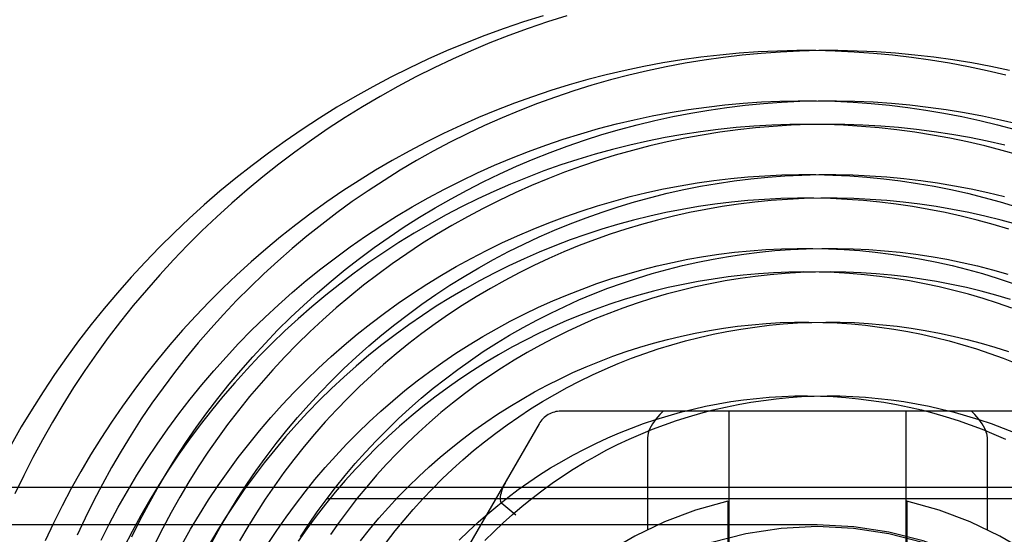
# Model space of a CAD drawing. Header units: inches. Extents: x 0 to 155, y 0 to 100.
# Tile 75 of 102: x 107.325 to 107.714, y 14.754 to 14.958. Entities that reach past the tile are written whole.
import ezdxf

# ---------------------------------------------------------------- set-up
doc = ezdxf.new("R2010")
doc.units = ezdxf.units.IN
doc.header["$LTSCALE"] = 8.5
doc.header["$MEASUREMENT"] = 0
doc.linetypes.add('HIDDEN', pattern=[0.2, 0.1, -0.1])
doc.layers.add('DEFAULT_2', color=8, linetype='HIDDEN')

msp = doc.modelspace()

# ---------------------------------------------------------------- linework, layer by layer
at = {"layer": 'DEFAULT_2', "color": 8, "linetype": 'HIDDEN'}
for p, q in [((107.7411028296, 14.802969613), (107.5384528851, 14.802969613)), ((107.5788597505, 14.802969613), (107.5775700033, 14.8016293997)), ((107.6047778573, 14.802969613), (107.6047778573, 14.431969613)), ((107.6747778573, 14.802969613), (107.6747778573, 14.431969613)), ((107.7019857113, 14.8016293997), (107.7006959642, 14.802969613)), ((107.529792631, 14.797969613), (107.4284676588, 14.622469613)), ((107.5726771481, 14.7923901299), (107.5726771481, 14.7560823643)), ((107.7068785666, 14.7923901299), (107.7068785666, 14.7560823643)), ((106.9835278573, 14.772969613), (108.2960278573, 14.772969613)), ((108.2960278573, 14.768369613), (106.9835278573, 14.768369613)), ((107.515113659, 14.7666121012), (107.5205754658, 14.7620050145)), ((107.6044478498, 14.7673622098), (107.6044478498, 14.4675770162)), ((107.6751078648, 14.7673622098), (107.6751078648, 14.4675770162)), ((107.6397778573, 14.757969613), (107.0047778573, 14.757969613))]:
    msp.add_line(p, q, dxfattribs=at)
for points in [[(107.5313836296, 14.9593275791), (107.5236429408, 14.9568871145), (107.5159577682, 14.954271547), (107.5083320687, 14.9514821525), (107.5007697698, 14.948520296), (107.4932747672, 14.9453874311), (107.4858509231, 14.9420850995), (107.4785020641, 14.9386149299), (107.4712319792, 14.9349786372), (107.464044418, 14.9311780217), (107.4569430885, 14.9272149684), (107.4499316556, 14.9230914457), (107.4430137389, 14.9188095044), (107.4361929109, 14.9143712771), (107.4294726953, 14.9097789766), (107.4228565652, 14.9050348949), (107.4163479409, 14.9001414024), (107.4099501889, 14.8951009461), (107.4036666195, 14.8899160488), (107.3975004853, 14.8845893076), (107.3914549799, 14.8791233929), (107.3855332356, 14.8735210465), (107.3797383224, 14.8677850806), (107.374073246, 14.8619183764), (107.3685409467, 14.8559238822), (107.3631442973, 14.8498046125), (107.3578861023, 14.843563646), (107.3527690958, 14.8372041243), (107.3477959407, 14.8307292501), (107.3429692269, 14.8241422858), (107.3382914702, 14.8174465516), (107.3337651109, 14.8106454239), (107.3293925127, 14.8037423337), (107.3251759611, 14.7967407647), (107.3211176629, 14.7896442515)], [(107.5407986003, 14.9593251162), (107.5331058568, 14.9568929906), (107.5254719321, 14.9542876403), (107.5179007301, 14.9515104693), (107.5103961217, 14.9485629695), (107.5029619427, 14.9454467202), (107.4956019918, 14.9421633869), (107.4883200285, 14.938714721), (107.4811197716, 14.9351025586), (107.4740048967, 14.9313288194), (107.4669790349, 14.927395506), (107.4600457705, 14.9233047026), (107.4532086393, 14.9190585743), (107.446471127, 14.9146593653), (107.439836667, 14.9101093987), (107.4333086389, 14.9054110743), (107.4268903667, 14.9005668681), (107.4205851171, 14.8955793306), (107.4143960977, 14.8904510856), (107.4083264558, 14.885184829), (107.402379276, 14.8797833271), (107.3965575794, 14.8742494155), (107.3908643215, 14.8685859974), (107.3853023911, 14.8627960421), (107.3798746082, 14.8568825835), (107.3745837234, 14.8508487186), (107.3694324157, 14.8446976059), (107.3644232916, 14.8384324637), (107.3595588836, 14.8320565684), (107.354841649, 14.8255732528), (107.3502739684, 14.8189859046), (107.3458581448, 14.8122979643), (107.3415964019, 14.8055129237), (107.3374908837, 14.798634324), (107.3335436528, 14.7916657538), (107.3297566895, 14.7846108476), (107.326131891, 14.7774732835), (107.32267107, 14.7702567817)], [(107.714245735, 14.9358342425), (107.7068765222, 14.9375783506), (107.6994670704, 14.9391517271), (107.6920213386, 14.9405534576), (107.6845433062, 14.9417827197), (107.6770369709, 14.9428387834), (107.6695063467, 14.9437210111), (107.6619554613, 14.9444288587), (107.6543883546, 14.9449618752), (107.6468090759, 14.9453197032), (107.6392216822, 14.9455020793), (107.6316302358, 14.945508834), (107.6240388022, 14.9453398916), (107.6164514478, 14.9449952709), (107.6088722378, 14.9444750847), (107.6013052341, 14.9437795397), (107.593754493, 14.9429089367), (107.5862240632, 14.9418636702), (107.5787179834, 14.9406442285), (107.5712402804, 14.9392511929), (107.5637949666, 14.9376852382), (107.5563860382, 14.9359471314), (107.5490174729, 14.9340377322), (107.5416932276, 14.9319579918), (107.5344172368, 14.9297089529), (107.5271934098, 14.9272917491), (107.5200256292, 14.9247076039), (107.5129177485, 14.9219578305), (107.5058735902, 14.9190438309), (107.4988969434, 14.9159670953), (107.4919915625, 14.912729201), (107.4851611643, 14.9093318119), (107.4784094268, 14.9057766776), (107.4717399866, 14.9020656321), (107.4651564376, 14.8982005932), (107.4586623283, 14.8941835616), (107.4522611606, 14.8900166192), (107.4459563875, 14.8857019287), (107.4397514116, 14.881241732), (107.4336495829, 14.8766383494), (107.4276541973, 14.8718941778), (107.4217684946, 14.8670116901), (107.415995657, 14.8619934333), (107.4103388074, 14.8568420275), (107.4048010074, 14.8515601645), (107.3993852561, 14.8461506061), (107.3940944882, 14.8406161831), (107.3889315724, 14.8349597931), (107.3838993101, 14.8291843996), (107.3790004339, 14.8232930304), (107.3742376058, 14.8172887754), (107.3696134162, 14.8111747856), (107.3651303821, 14.8049542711), (107.3607909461, 14.7986304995), (107.3565974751, 14.7922067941), (107.3525522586, 14.7856865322), (107.348657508, 14.7790731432), (107.3449153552, 14.7723701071), (107.3413278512, 14.7655809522), (107.3378969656, 14.7587092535), (107.334624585, 14.7517586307)], [(107.715760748, 14.9376852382), (107.7083154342, 14.9392511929), (107.7008377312, 14.9406442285), (107.6933316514, 14.9418636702), (107.6858012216, 14.9429089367), (107.6782504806, 14.9437795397), (107.6706834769, 14.9444750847), (107.6631042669, 14.9449952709), (107.6555169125, 14.9453398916), (107.6479254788, 14.945508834), (107.6403340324, 14.9455020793), (107.6327466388, 14.9453197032), (107.6251673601, 14.9449618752), (107.6176002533, 14.9444288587), (107.610049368, 14.9437210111), (107.6025187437, 14.9428387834), (107.5950124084, 14.9417827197), (107.587534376, 14.9405534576), (107.5800886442, 14.9391517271), (107.5726791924, 14.9375783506), (107.5653099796, 14.9358342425), (107.5579849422, 14.9339204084), (107.550707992, 14.9318379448), (107.5434830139, 14.9295880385), (107.536313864, 14.9271719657), (107.5292043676, 14.9245910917), (107.5221583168, 14.92184687), (107.515179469, 14.9189408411), (107.5082715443, 14.9158746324), (107.5014382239, 14.9126499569), (107.4946831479, 14.9092686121), (107.4880099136, 14.9057324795), (107.4814220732, 14.9020435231), (107.4749231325, 14.8982037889), (107.4685165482, 14.894215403), (107.4622057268, 14.8900805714), (107.4559940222, 14.885801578), (107.4498847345, 14.8813807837), (107.4438811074, 14.8768206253), (107.4379863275, 14.8721236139), (107.4322035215, 14.8672923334), (107.4265357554, 14.8623294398), (107.4209860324, 14.8572376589), (107.4155572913, 14.8520197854), (107.4102524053, 14.8466786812), (107.4050741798, 14.8412172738), (107.4000253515, 14.835638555), (107.3951085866, 14.8299455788), (107.3903264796, 14.8241414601), (107.3856815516, 14.8182293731), (107.3811762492, 14.8122125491), (107.3768129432, 14.8060942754), (107.372593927, 14.7998778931), (107.3685214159, 14.7935667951), (107.3645975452, 14.7871644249), (107.3608243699, 14.7806742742), (107.357203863, 14.7740998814), (107.3537379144, 14.7674448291), (107.3504283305, 14.7607127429), (107.3472768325, 14.7539072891)], [(107.3566760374, 14.7519979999), (107.359999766, 14.7585391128), (107.3634748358, 14.7649989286), (107.3670992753, 14.7713739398), (107.3708710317, 14.7776606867), (107.3747879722, 14.7838557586), (107.3788478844, 14.7899557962), (107.3830484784, 14.7959574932), (107.3873873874, 14.8018575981), (107.3918621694, 14.8076529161), (107.3964703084, 14.8133403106), (107.4012092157, 14.8189167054), (107.4060762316, 14.8243790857), (107.4110686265, 14.8297245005), (107.4161836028, 14.8349500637), (107.4214182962, 14.8400529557), (107.4267697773, 14.8450304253), (107.4322350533, 14.849879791), (107.4378110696, 14.8545984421), (107.4434947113, 14.8591838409), (107.4492828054, 14.8636335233), (107.4551721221, 14.8679451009), (107.4611593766, 14.8721162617), (107.4672412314, 14.8761447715), (107.4734142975, 14.8800284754), (107.4796751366, 14.8837652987), (107.4860202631, 14.8873532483), (107.4924461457, 14.8907904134), (107.4989492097, 14.8940749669), (107.5055258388, 14.8972051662), (107.5121723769, 14.9001793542), (107.5188851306, 14.9029959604), (107.5256603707, 14.9056535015), (107.5324943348, 14.9081505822), (107.5393832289, 14.9104858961), (107.5463232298, 14.9126582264), (107.5533104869, 14.9146664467), (107.5603411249, 14.9165095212), (107.5674112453, 14.9181865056), (107.574516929, 14.9196965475), (107.5816542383, 14.9210388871), (107.5888192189, 14.9222128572), (107.5960079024, 14.9232178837), (107.6032163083, 14.9240534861), (107.6104404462, 14.9247192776), (107.6176763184, 14.9252149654), (107.6249199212, 14.9255403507), (107.6321672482, 14.9256953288), (107.6394142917, 14.9256798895), (107.6466570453, 14.9254941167), (107.653891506, 14.9251381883), (107.6611136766, 14.9246123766), (107.6683195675, 14.9239170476), (107.6755051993, 14.9230526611), (107.682666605, 14.9220197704), (107.6897998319, 14.9208190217), (107.6969009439, 14.9194511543), (107.7039660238, 14.9179169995), (107.7109911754, 14.9162174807), (107.7179725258, 14.9143536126)], [(107.4028100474, 14.8079836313), (107.4072854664, 14.8135901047), (107.4118931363, 14.8190909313), (107.416630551, 14.8244830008), (107.4214951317, 14.8297632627), (107.4264842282, 14.834928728), (107.4315951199, 14.8399764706), (107.4368250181, 14.8449036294), (107.4421710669, 14.8497074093), (107.4476303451, 14.8543850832), (107.4531998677, 14.8589339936), (107.4588765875, 14.8633515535), (107.4646573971, 14.8676352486), (107.4705391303, 14.8717826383), (107.4765185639, 14.8757913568), (107.4825924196, 14.8796591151), (107.4887573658, 14.8833837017), (107.4950100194, 14.886962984), (107.5013469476, 14.8903949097), (107.5077646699, 14.8936775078), (107.5142596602, 14.8968088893), (107.5208283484, 14.8997872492), (107.5274671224, 14.9026108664), (107.5341723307, 14.9052781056), (107.5409402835, 14.9077874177), (107.5477672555, 14.9101373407), (107.5546494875, 14.9123265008), (107.5615831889, 14.9143536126), (107.5685645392, 14.9162174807), (107.5755896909, 14.9179169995), (107.5826547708, 14.9194511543), (107.5897558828, 14.9208190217), (107.5968891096, 14.9220197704), (107.6040505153, 14.9230526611), (107.6112361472, 14.9239170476), (107.6184420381, 14.9246123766), (107.6256642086, 14.9251381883), (107.6328986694, 14.9254941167), (107.640141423, 14.9256798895), (107.6473884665, 14.9256953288), (107.6546357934, 14.9255403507), (107.6618793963, 14.9252149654), (107.6691152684, 14.9247192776), (107.6763394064, 14.9240534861), (107.6835478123, 14.9232178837), (107.6907364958, 14.9222128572), (107.6979014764, 14.9210388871), (107.7050387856, 14.9196965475), (107.7121444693, 14.9181865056), (107.7192145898, 14.9165095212)], [(107.7196158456, 14.9041435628), (107.7128248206, 14.9060622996), (107.7059883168, 14.9078199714), (107.6991101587, 14.909415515), (107.6921941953, 14.9108479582), (107.6852442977, 14.9121164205), (107.6782643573, 14.9132201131), (107.6712582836, 14.9141583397), (107.6642300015, 14.9149304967), (107.6571834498, 14.9155360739), (107.6501225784, 14.9159746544), (107.6430513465, 14.9162459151), (107.6359737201, 14.9163496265), (107.6288936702, 14.9162856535), (107.6218151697, 14.916053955), (107.6147421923, 14.9156545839), (107.6076787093, 14.9150876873), (107.6006286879, 14.9143535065), (107.5935960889, 14.9134523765), (107.5865848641, 14.9123847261), (107.5795989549, 14.9111510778), (107.5726422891, 14.909752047), (107.5657187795, 14.9081883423), (107.5588323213, 14.9064607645), (107.5519867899, 14.9045702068), (107.5451860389, 14.9025176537), (107.5384338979, 14.9003041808), (107.5317341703, 14.8979309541), (107.5250906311, 14.8953992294), (107.518507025, 14.8927103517), (107.511987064, 14.8898657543), (107.5055344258, 14.8868669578), (107.499152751, 14.8837155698), (107.4928456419, 14.8804132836), (107.4866166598, 14.8769618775), (107.4804693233, 14.8733632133), (107.4744071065, 14.8696192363), (107.4684334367, 14.8657319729), (107.4625516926, 14.8617035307), (107.4567652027, 14.8575360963), (107.4510772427, 14.8532319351), (107.4454910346, 14.8487933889), (107.4400097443, 14.8442228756), (107.4346364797, 14.8395228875), (107.4293742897, 14.8346959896), (107.4242261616, 14.8297448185), (107.41919502, 14.8246720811), (107.4142837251, 14.8194805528), (107.4094950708, 14.8141730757), (107.4048317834, 14.8087525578), (107.4002965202, 14.8032219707), (107.3958918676, 14.7975843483), (107.39162034, 14.7918427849), (107.3874843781, 14.7860004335), (107.3834863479, 14.7800605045), (107.3796285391, 14.774026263), (107.3759131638, 14.767901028), (107.3723423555, 14.7616881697), (107.3689181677, 14.7553911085), (107.3656425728, 14.7490133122)], [(107.7138369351, 14.9081883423), (107.7069134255, 14.909752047), (107.6999567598, 14.9111510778), (107.6929708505, 14.9123847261), (107.6859596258, 14.9134523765), (107.6789270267, 14.9143535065), (107.6718770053, 14.9150876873), (107.6648135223, 14.9156545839), (107.6577405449, 14.916053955), (107.6506620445, 14.9162856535), (107.6435819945, 14.9163496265), (107.6365043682, 14.9162459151), (107.6294331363, 14.9159746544), (107.6223722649, 14.9155360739), (107.6153257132, 14.9149304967), (107.6082974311, 14.9141583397), (107.6012913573, 14.9132201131), (107.594311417, 14.9121164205), (107.5873615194, 14.9108479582), (107.5804455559, 14.909415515), (107.5735673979, 14.9078199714), (107.5667308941, 14.9060622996), (107.559939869, 14.9041435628), (107.5531981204, 14.9020649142), (107.5465094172, 14.8998275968), (107.5398774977, 14.8974329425), (107.5333060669, 14.8948823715), (107.526798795, 14.8921773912), (107.5203593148, 14.8893195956), (107.5139912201, 14.8863106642), (107.5076980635, 14.8831523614), (107.5014833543, 14.8798465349), (107.4953505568, 14.8763951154), (107.4893030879, 14.8728001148), (107.4833443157, 14.8690636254), (107.4774775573, 14.8651878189), (107.4717060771, 14.8611749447), (107.4660330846, 14.8570273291), (107.460461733, 14.8527473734), (107.4549951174, 14.8483375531), (107.4496362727, 14.8438004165), (107.4443881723, 14.8391385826), (107.4392537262, 14.8343547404), (107.4342357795, 14.8294516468), (107.4293371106, 14.8244321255), (107.4245604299, 14.819299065), (107.4199083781, 14.8140554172), (107.4153835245, 14.8087041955), (107.4109883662, 14.8032484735), (107.406725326, 14.7976913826), (107.4027161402, 14.7922036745)], [(107.3887017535, 14.7503257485), (107.3920586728, 14.7562567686), (107.3955559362, 14.7621037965), (107.3991914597, 14.7678635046), (107.4029630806, 14.7735326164), (107.4068685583, 14.7791079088), (107.4109055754, 14.7845862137), (107.4150717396, 14.7899644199), (107.4193645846, 14.7952394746), (107.423781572, 14.8004083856), (107.4283200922, 14.8054682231), (107.4329774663, 14.8104161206), (107.4377509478, 14.8152492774), (107.4426377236, 14.8199649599), (107.4476349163, 14.824560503), (107.4527395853, 14.8290333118), (107.457948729, 14.8333808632), (107.4632592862, 14.8376007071), (107.4686681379, 14.841690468), (107.4741721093, 14.8456478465), (107.4797679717, 14.84947062), (107.4854524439, 14.8531566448), (107.4912221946, 14.8567038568), (107.4970738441, 14.8601102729), (107.5030039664, 14.8633739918), (107.5090090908, 14.8664931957), (107.5150857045, 14.8694661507), (107.5212302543, 14.8722912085), (107.5274391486, 14.8749668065), (107.5337087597, 14.8774914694), (107.5400354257, 14.8798638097), (107.5464154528, 14.8820825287), (107.5528451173, 14.8841464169), (107.5593206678, 14.8860543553), (107.5658383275, 14.8878053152), (107.5723942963, 14.8893983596), (107.5789847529, 14.8908326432), (107.5856058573, 14.8921074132), (107.5922537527, 14.8932220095), (107.5989245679, 14.8941758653), (107.6056144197, 14.894968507), (107.6123194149, 14.8955995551), (107.6190356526, 14.8960687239), (107.6257592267, 14.8963758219), (107.6324862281, 14.8965207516), (107.6392127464, 14.89650351), (107.6459348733, 14.8963241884), (107.6526487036, 14.8959829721), (107.6593503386, 14.8954801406), (107.6660358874, 14.8948160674), (107.6727014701, 14.8939912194), (107.6793432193, 14.8930061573), (107.6859572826, 14.8918615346), (107.692539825, 14.8905580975), (107.699087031, 14.8890966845), (107.7055951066, 14.8874782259), (107.712060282, 14.8857037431), (107.7184788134, 14.883774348)], [(107.4219128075, 14.7849065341), (107.4259393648, 14.7901981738), (107.4300940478, 14.7953924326), (107.4343744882, 14.8004862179), (107.4387782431, 14.8054764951), (107.4433027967, 14.8103602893), (107.4479455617, 14.8151346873), (107.4527038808, 14.8197968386), (107.4575750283, 14.8243439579), (107.4625562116, 14.8287733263), (107.4676445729, 14.8330822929), (107.4728371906, 14.8372682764), (107.4781310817, 14.8413287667), (107.4835232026, 14.8452613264), (107.4890104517, 14.8490635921), (107.4945896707, 14.8527332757), (107.5002576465, 14.8562681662), (107.5060111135, 14.8596661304), (107.5118467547, 14.8629251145), (107.5177612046, 14.8660431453), (107.5237510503, 14.8690183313), (107.529812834, 14.8718488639), (107.5359430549, 14.8745330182), (107.5421381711, 14.8770691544), (107.5483946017, 14.8794557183), (107.5547087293, 14.8816912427), (107.5610769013, 14.883774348), (107.5674954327, 14.8857037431), (107.5739606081, 14.8874782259), (107.5804686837, 14.8890966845), (107.5870158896, 14.8905580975), (107.593598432, 14.8918615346), (107.6002124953, 14.8930061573), (107.6068542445, 14.8939912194), (107.6135198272, 14.8948160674), (107.6202053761, 14.8954801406), (107.626907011, 14.8959829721), (107.6336208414, 14.8963241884), (107.6403429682, 14.89650351), (107.6470694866, 14.8965207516), (107.6537964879, 14.8963758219), (107.660520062, 14.8960687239), (107.6672362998, 14.8955995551), (107.6739412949, 14.894968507), (107.6806311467, 14.8941758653), (107.6873019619, 14.8932220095), (107.6939498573, 14.8921074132), (107.7005709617, 14.8908326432), (107.7071614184, 14.8893983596), (107.7137173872, 14.8878053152)], [(107.7029683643, 14.8784917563), (107.696642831, 14.880057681), (107.6902791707, 14.8814701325), (107.6838811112, 14.8827281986), (107.677452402, 14.8838310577), (107.6709968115, 14.8847779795), (107.6645181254, 14.885568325), (107.658020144, 14.8862015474), (107.6515066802, 14.8866771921), (107.6449815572, 14.8869948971), (107.6384486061, 14.8871543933), (107.631911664, 14.8871555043), (107.6253745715, 14.8869981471), (107.6188411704, 14.8866823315), (107.6123153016, 14.8862081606), (107.6058008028, 14.8855758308), (107.599301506, 14.884785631), (107.5928212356, 14.8838379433), (107.5863638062, 14.8827332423), (107.5799330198, 14.881472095), (107.5735326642, 14.8800551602), (107.5671665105, 14.8784831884), (107.5608383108, 14.8767570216), (107.5545517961, 14.8748775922), (107.5483106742, 14.8728459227), (107.5421186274, 14.8706631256), (107.5359793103, 14.8683304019), (107.5298963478, 14.8658490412), (107.5238733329, 14.8632204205), (107.5179138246, 14.8604460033), (107.5120213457, 14.8575273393), (107.5061993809, 14.8544660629), (107.5004513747, 14.8512638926), (107.4947807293, 14.8479226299), (107.4891908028, 14.8444441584), (107.4836849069, 14.8408304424), (107.4782663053, 14.8370835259), (107.4729382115, 14.8332055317), (107.4677037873, 14.8291986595), (107.4625661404, 14.8250651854), (107.4575283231, 14.82080746), (107.4525933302, 14.8164279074), (107.4477640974, 14.8119290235), (107.4430434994, 14.8073133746), (107.4384343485, 14.8025835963), (107.4339393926, 14.7977423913), (107.4295613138, 14.7927925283), (107.4253027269, 14.7877368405), (107.4211661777, 14.7825782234), (107.4171541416, 14.7773196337), (107.4132690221, 14.7719640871), (107.4095131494, 14.7665146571), (107.4058887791, 14.7609744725), (107.4023980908, 14.7553467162), (107.3990431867, 14.7496346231)], [(107.7187174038, 14.8767570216), (107.7123892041, 14.8784831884), (107.7060230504, 14.8800551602), (107.6996226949, 14.881472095), (107.6931919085, 14.8827332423), (107.686734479, 14.8838379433), (107.6802542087, 14.884785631), (107.6737549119, 14.8855758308), (107.667240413, 14.8862081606), (107.6607145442, 14.8866823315), (107.6541811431, 14.8869981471), (107.6476440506, 14.8871555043), (107.6411071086, 14.8871543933), (107.6345741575, 14.8869948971), (107.6280490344, 14.8866771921), (107.6215355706, 14.8862015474), (107.6150375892, 14.885568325), (107.6085589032, 14.8847779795), (107.6021033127, 14.8838310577), (107.5956746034, 14.8827281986), (107.589276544, 14.8814701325), (107.5829128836, 14.880057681), (107.5765873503, 14.8784917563), (107.5703036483, 14.8767733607), (107.564065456, 14.8749035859), (107.5578764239, 14.8728836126), (107.5517401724, 14.8707147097), (107.5456602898, 14.8683982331), (107.5396403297, 14.8659356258), (107.5336838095, 14.8633284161), (107.5277942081, 14.8605782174), (107.5219749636, 14.8576867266), (107.5162294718, 14.8546557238), (107.5105610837, 14.8514870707), (107.5049731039, 14.8481827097), (107.4994687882, 14.8447446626), (107.4940513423, 14.8411750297), (107.4887239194, 14.8374759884), (107.4834896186, 14.8336497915), (107.4783514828, 14.8296987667), (107.4733124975, 14.8256253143), (107.4683755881, 14.8214319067), (107.4635436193, 14.8171210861), (107.4588193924, 14.8126954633), (107.4542056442, 14.8081577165), (107.4497050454, 14.8035105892), (107.4453201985, 14.7987568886), (107.4410536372, 14.7938994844), (107.4369078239, 14.7889413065), (107.4328851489, 14.7838853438), (107.428987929, 14.778734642), (107.4252184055, 14.7734923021)], [(107.7154902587, 14.8749035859), (107.7092520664, 14.8767733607), (107.7029683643, 14.8784917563)], [(107.4227662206, 14.7505838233), (107.4262106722, 14.7558321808), (107.4297823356, 14.7609922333), (107.433478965, 14.7660608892), (107.4372982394, 14.7710351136), (107.4412377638, 14.7759119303), (107.4452950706, 14.7806884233), (107.4494676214, 14.7853617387), (107.4537528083, 14.7899290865), (107.4581479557, 14.7943877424), (107.4626503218, 14.7987350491), (107.4672571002, 14.8029684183), (107.4719654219, 14.8070853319), (107.4767723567, 14.8110833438), (107.4816749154, 14.8149600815), (107.4866700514, 14.8187132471), (107.4917546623, 14.8223406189), (107.4969255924, 14.8258400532), (107.5021796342, 14.8292094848), (107.5075135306, 14.8324469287), (107.5129239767, 14.8355504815), (107.5184076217, 14.838518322), (107.5239610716, 14.8413487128), (107.5295808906, 14.8440400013), (107.5352636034, 14.8465906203), (107.5410056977, 14.8489990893), (107.5468036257, 14.8512640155), (107.5526538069, 14.8533840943), (107.5585526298, 14.8553581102), (107.5644964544, 14.8571849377), (107.5704816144, 14.8588635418), (107.5765044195, 14.8603929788), (107.5825611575, 14.8617723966), (107.5886480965, 14.8630010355), (107.5947614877, 14.8640782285), (107.6008975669, 14.8650034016), (107.6070525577, 14.8657760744), (107.6132226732, 14.8663958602), (107.6194041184, 14.8668624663), (107.6255930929, 14.8671756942), (107.6317857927, 14.8673354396), (107.637978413, 14.8673416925), (107.6441671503, 14.8671945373), (107.6503482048, 14.8668941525), (107.6565177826, 14.8664408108), (107.6626720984, 14.8658348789), (107.6688073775, 14.8650768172), (107.6749198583, 14.8641671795), (107.6810057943, 14.8631066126), (107.6870614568, 14.861895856), (107.6930831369, 14.8605357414), (107.6990671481, 14.8590271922), (107.7050098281, 14.8573712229), (107.7109075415, 14.8555689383), (107.7167566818, 14.8536215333)], [(107.4421593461, 14.7631307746), (107.4456507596, 14.7679358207), (107.4493645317, 14.7727916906), (107.4531993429, 14.777555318), (107.4571528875, 14.7822236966), (107.4612227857, 14.7867938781), (107.4654065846, 14.7912629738), (107.4697017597, 14.7956281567), (107.4741057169, 14.7998866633), (107.4786157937, 14.804035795), (107.4832292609, 14.80807292), (107.4879433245, 14.8119954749), (107.4927551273, 14.8158009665), (107.4976617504, 14.8194869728), (107.5026602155, 14.8230511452), (107.5077474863, 14.8264912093), (107.5129204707, 14.829804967), (107.5181760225, 14.8329902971), (107.5235109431, 14.8360451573), (107.528921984, 14.838967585), (107.5344058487, 14.8417556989), (107.5399591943, 14.8444076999), (107.5455786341, 14.8469218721), (107.5512607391, 14.8492965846), (107.5570020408, 14.8515302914), (107.5627990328, 14.8536215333), (107.5686481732, 14.8555689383), (107.5745458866, 14.8573712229), (107.5804885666, 14.8590271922), (107.5864725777, 14.8605357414), (107.5924942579, 14.861895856), (107.5985499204, 14.8631066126), (107.6046358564, 14.8641671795), (107.6107483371, 14.8650768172), (107.6168836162, 14.8658348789), (107.6230379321, 14.8664408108), (107.6292075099, 14.8668941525), (107.6353885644, 14.8671945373), (107.6415773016, 14.8673416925), (107.647769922, 14.8673354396), (107.6539626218, 14.8671756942), (107.6601515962, 14.8668624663), (107.6663330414, 14.8663958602), (107.6725031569, 14.8657760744), (107.6786581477, 14.8650034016), (107.684794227, 14.8640782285), (107.6909076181, 14.8630010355), (107.6969945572, 14.8617723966), (107.7030512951, 14.8603929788), (107.7090741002, 14.8588635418), (107.7150592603, 14.8571849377)], [(107.6995613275, 14.8491946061), (107.69378425, 14.8507277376), (107.6879685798, 14.8521166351), (107.6821179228, 14.8533603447), (107.6762359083, 14.8544580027), (107.6703261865, 14.8554088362), (107.664392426, 14.8562121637), (107.6584383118, 14.8568673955), (107.652467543, 14.8573740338), (107.6464838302, 14.8577316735), (107.6404908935, 14.8579400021), (107.6344924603, 14.8579988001), (107.6284922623, 14.8579079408), (107.6224940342, 14.8576673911), (107.6165015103, 14.8572772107), (107.610518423, 14.8567375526), (107.6045485, 14.856048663), (107.5985954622, 14.8552108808), (107.5926630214, 14.8542246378), (107.5867548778, 14.8530904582), (107.580874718, 14.8518089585), (107.5750262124, 14.8503808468), (107.569213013, 14.8488069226), (107.5634387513, 14.8470880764), (107.5577070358, 14.845225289), (107.5520214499, 14.8432196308), (107.5463855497, 14.8410722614), (107.5408028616, 14.8387844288), (107.5352768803, 14.8363574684), (107.5298110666, 14.8337928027), (107.5244088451, 14.8310919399), (107.5190736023, 14.8282564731), (107.5138086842, 14.8252880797), (107.5086173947, 14.8221885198), (107.5035029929, 14.8189596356), (107.4984686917, 14.8156033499), (107.4935176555, 14.8121216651), (107.488652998, 14.8085166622), (107.4838777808, 14.804790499), (107.4791950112, 14.8009454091), (107.4746076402, 14.7969837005), (107.4701185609, 14.7929077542), (107.4657306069, 14.7887200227), (107.4614465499, 14.7844230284), (107.4572690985, 14.7800193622), (107.4532008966, 14.7755116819), (107.449244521, 14.7709027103), (107.4454024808, 14.766195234), (107.4416772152, 14.7613921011), (107.4380710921, 14.75649622), (107.4345864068, 14.7515105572)], [(107.7161169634, 14.8470880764), (107.7103427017, 14.8488069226), (107.7045295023, 14.8503808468), (107.6986809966, 14.8518089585), (107.6928008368, 14.8530904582), (107.6868926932, 14.8542246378), (107.6809602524, 14.8552108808), (107.6750072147, 14.856048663), (107.6690372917, 14.8567375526), (107.6630542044, 14.8572772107), (107.6570616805, 14.8576673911), (107.6510634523, 14.8579079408), (107.6450632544, 14.8579988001), (107.6390648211, 14.8579400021), (107.6330718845, 14.8577316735), (107.6270881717, 14.8573740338), (107.6211174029, 14.8568673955), (107.6151632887, 14.8562121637), (107.6092295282, 14.8554088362), (107.6033198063, 14.8544580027), (107.5974377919, 14.8533603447), (107.5915871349, 14.8521166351), (107.5857714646, 14.8507277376), (107.5799943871, 14.8491946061), (107.5742594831, 14.8475182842), (107.5685703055, 14.8456999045), (107.5629303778, 14.8437406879), (107.5573431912, 14.841641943), (107.5518122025, 14.8394050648), (107.5463408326, 14.8370315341), (107.5409324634, 14.8345229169), (107.5355904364, 14.8318808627), (107.5303180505, 14.829107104), (107.5251185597, 14.826203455), (107.5199951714, 14.8231718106), (107.5149510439, 14.8200141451), (107.5099892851, 14.8167325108), (107.50511295, 14.813329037), (107.500325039, 14.8098059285), (107.4956284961, 14.8061654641), (107.4910262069, 14.8024099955), (107.486520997, 14.7985419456), (107.48211563, 14.7945638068), (107.477812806, 14.7904781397), (107.4736151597, 14.7862875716), (107.469525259, 14.7819947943), (107.4655456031, 14.7776025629), (107.4616786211, 14.7731136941), (107.4579266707, 14.7685310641), (107.4542920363, 14.7638576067), (107.4507769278, 14.759096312), (107.4473834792, 14.7542502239)], [(107.7166253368, 14.8437406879), (107.7109854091, 14.8456999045), (107.7052962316, 14.8475182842), (107.6995613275, 14.8491946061)], [(107.4592606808, 14.7517601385), (107.462819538, 14.7562252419), (107.4664891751, 14.7605968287), (107.4702671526, 14.7648721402), (107.4741509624, 14.7690484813), (107.4781380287, 14.7731232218), (107.4822257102, 14.7770937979), (107.4864113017, 14.7809577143), (107.4906920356, 14.7847125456), (107.4950650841, 14.7883559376), (107.4995275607, 14.7918856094), (107.5040765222, 14.7952993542), (107.5087089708, 14.7985950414), (107.5134218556, 14.8017706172), (107.5182120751, 14.8048241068), (107.5230764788, 14.8077536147), (107.5280118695, 14.8105573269), (107.533015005, 14.8132335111), (107.5380826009, 14.8157805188), (107.5432113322, 14.8181967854), (107.5483978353, 14.820480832), (107.5536387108, 14.8226312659), (107.5589305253, 14.8246467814), (107.5642698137, 14.8265261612), (107.5696530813, 14.8282682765), (107.5750768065, 14.8298720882), (107.5805374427, 14.8313366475), (107.5860314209, 14.8326610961), (107.5915551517, 14.8338446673), (107.5971050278, 14.8348866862), (107.6026774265, 14.8357865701), (107.6082687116, 14.836543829), (107.6138752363, 14.8371580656), (107.6194933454, 14.8376289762), (107.6251193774, 14.8379563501), (107.6307496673, 14.8381400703), (107.6363805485, 14.8381801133), (107.6420083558, 14.8380765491), (107.6476294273, 14.8378295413), (107.653240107, 14.8374393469), (107.658836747, 14.8369063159), (107.6644157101, 14.8362308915), (107.6699733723, 14.8354136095), (107.6755061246, 14.834455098), (107.6810103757, 14.833356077), (107.6864825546, 14.8321173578), (107.6919191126, 14.8307398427), (107.6973165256, 14.8292245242), (107.7026712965, 14.8275724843), (107.7079799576, 14.825784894), (107.7132390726, 14.8238630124), (107.7184452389, 14.8218081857)], [(107.587636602, 14.8307398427), (107.59307316, 14.8321173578), (107.5985453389, 14.833356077), (107.6040495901, 14.834455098), (107.6095823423, 14.8354136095), (107.6151400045, 14.8362308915), (107.6207189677, 14.8369063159), (107.6263156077, 14.8374393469), (107.6319262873, 14.8378295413), (107.6375473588, 14.8380765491), (107.6431751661, 14.8381801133), (107.6488060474, 14.8381400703), (107.6544363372, 14.8379563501), (107.6600623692, 14.8376289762), (107.6656804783, 14.8371580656), (107.6712870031, 14.836543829), (107.6768782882, 14.8357865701), (107.6824506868, 14.8348866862), (107.688000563, 14.8338446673), (107.6935242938, 14.8326610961), (107.699018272, 14.8313366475), (107.7044789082, 14.8298720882), (107.7099026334, 14.8282682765), (107.715285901, 14.8265261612)], [(107.4695659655, 14.7512010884), (107.4729564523, 14.755593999), (107.4764598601, 14.759900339), (107.4800739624, 14.7641172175), (107.4837964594, 14.768241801), (107.4876249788, 14.7722713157), (107.4915570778, 14.7762030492), (107.4955902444, 14.7800343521), (107.4997218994, 14.7837626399), (107.5039493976, 14.7873853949), (107.5082700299, 14.7909001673), (107.5126810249, 14.7943045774), (107.5171795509, 14.797596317), (107.5217627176, 14.8007731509), (107.526427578, 14.8038329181), (107.5311711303, 14.8067735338), (107.5359903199, 14.8095929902), (107.5408820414, 14.8122893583), (107.5458431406, 14.8148607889), (107.5508704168, 14.8173055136), (107.5559606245, 14.8196218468), (107.5611104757, 14.8218081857), (107.5663166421, 14.8238630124), (107.5715757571, 14.825784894), (107.5768844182, 14.8275724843), (107.5822391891, 14.8292245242), (107.587636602, 14.8307398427)], [(107.3688582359, 14.7533117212), (107.372043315, 14.759720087), (107.3753797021, 14.7660531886), (107.3788656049, 14.7723074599), (107.3824991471, 14.7784793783), (107.3862783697, 14.7845654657), (107.390201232, 14.7905622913), (107.3942656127, 14.796466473), (107.3984693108, 14.8022746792), (107.4028100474, 14.8079836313)], [(107.4982393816, 14.7519681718), (107.5019111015, 14.7555568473), (107.5056742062, 14.7590460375), (107.5095260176, 14.762433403), (107.5134637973, 14.7657166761), (107.5174847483, 14.7688936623), (107.5215860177, 14.7719622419), (107.5257646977, 14.7749203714), (107.5300178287, 14.7777660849), (107.5343424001, 14.7804974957), (107.5387353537, 14.783112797), (107.5431935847, 14.7856102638), (107.5477139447, 14.7879882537), (107.5522932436, 14.7902452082), (107.5569282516, 14.7923796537), (107.5616157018, 14.7943902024), (107.5663522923, 14.7962755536), (107.5711346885, 14.7980344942), (107.5759595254, 14.7996658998), (107.5808234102, 14.8011687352), (107.5857229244, 14.8025420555), (107.5906546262, 14.8037850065), (107.5956150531, 14.8048968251), (107.600600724, 14.8058768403), (107.605608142, 14.8067244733), (107.6106337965, 14.8074392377), (107.6156741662, 14.8080207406), (107.620725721, 14.808468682), (107.6257849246, 14.8087828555), (107.6308482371, 14.8089631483), (107.6359121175, 14.809009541), (107.6409730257, 14.8089221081), (107.6460274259, 14.8087010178), (107.6510717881, 14.8083465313), (107.6561025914, 14.8078590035), (107.6611163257, 14.807238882), (107.6661094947, 14.8064867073), (107.6710786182, 14.8056031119), (107.6760202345, 14.8045888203), (107.6809309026, 14.8034446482), (107.6858072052, 14.8021715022), (107.6906457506, 14.8007703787), (107.6954431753, 14.7992423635), (107.700196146, 14.7975886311), (107.7049013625, 14.7958104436), (107.7095555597, 14.7939091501), (107.7141555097, 14.7918861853)], [(107.5937485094, 14.8021715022), (107.598624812, 14.8034446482), (107.6035354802, 14.8045888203), (107.6084770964, 14.8056031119), (107.6134462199, 14.8064867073), (107.618439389, 14.807238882), (107.6234531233, 14.8078590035), (107.6284839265, 14.8083465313), (107.6335282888, 14.8087010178), (107.6385826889, 14.8089221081), (107.6436435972, 14.809009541), (107.6487074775, 14.8089631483), (107.65377079, 14.8087828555), (107.6588299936, 14.808468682), (107.6638815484, 14.8080207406), (107.6689219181, 14.8074392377), (107.6739475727, 14.8067244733), (107.6789549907, 14.8058768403), (107.6839406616, 14.8048968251), (107.6889010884, 14.8037850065), (107.6938327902, 14.8025420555), (107.6987323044, 14.8011687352), (107.7035961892, 14.7996658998), (107.7084210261, 14.7980344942), (107.7132034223, 14.7962755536), (107.7179400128, 14.7943902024)], [(107.5083964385, 14.751787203), (107.5119241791, 14.7553176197), (107.515546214, 14.7587547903), (107.5192600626, 14.7620962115), (107.5230631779, 14.7653394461), (107.5269529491, 14.7684821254), (107.5309267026, 14.77152195), (107.5349817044, 14.7744566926), (107.539115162, 14.7772841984), (107.543324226, 14.7800023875), (107.5476059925, 14.7826092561), (107.5519575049, 14.7851028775), (107.5563757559, 14.7874814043), (107.5608576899, 14.7897430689), (107.5654002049, 14.7918861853), (107.570000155, 14.7939091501), (107.5746543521, 14.7958104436), (107.5793595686, 14.7975886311), (107.5841125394, 14.7992423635), (107.588909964, 14.8007703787), (107.5937485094, 14.8021715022)], [(107.5775700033, 14.8016293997), (107.5767398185, 14.8007257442), (107.5759757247, 14.799816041), (107.5752801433, 14.7989007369), (107.5746545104, 14.797978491), (107.5740969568, 14.7970472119), (107.573618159, 14.7961095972), (107.5732229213, 14.7951631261), (107.5729262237, 14.7942213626), (107.5727459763, 14.7932986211), (107.5726771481, 14.7923901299)], [(107.7066294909, 14.7942213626), (107.7063327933, 14.7951631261), (107.7059375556, 14.7961095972), (107.7054587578, 14.7970472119), (107.7049012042, 14.797978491), (107.7042755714, 14.7989007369), (107.7035799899, 14.799816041), (107.7028158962, 14.8007257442), (107.7019857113, 14.8016293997)], [(107.4027161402, 14.7922036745), (107.3988943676, 14.7867128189), (107.3950416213, 14.7808938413), (107.3913289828, 14.7749867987), (107.3877584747, 14.7689950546), (107.3843320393, 14.7629220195), (107.3810515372, 14.7567711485), (107.3779187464, 14.7505459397)], [(107.7066294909, 14.7942213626), (107.7068097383, 14.7932986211), (107.7068785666, 14.7923901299)], [(107.4005670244, 14.7512917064), (107.4037794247, 14.7570996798), (107.4071325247, 14.7628299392), (107.41062443, 14.7684790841), (107.4142531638, 14.7740437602), (107.4180166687, 14.7795206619), (107.4219128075, 14.7849065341)], [(107.5173279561, 14.7763801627), (107.5168115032, 14.7754565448), (107.5163455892, 14.7745634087), (107.5159293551, 14.7737014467), (107.5155621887, 14.7728704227), (107.5152433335, 14.772069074), (107.5149745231, 14.7712999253), (107.5147570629, 14.7705660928), (107.514593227, 14.7698635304), (107.514484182, 14.7691823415), (107.5144419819, 14.7685389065), (107.5144770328, 14.767938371), (107.5145968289, 14.7674037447)], [(107.4252184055, 14.7734923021), (107.4215787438, 14.7681614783), (107.4180710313, 14.7627453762), (107.4146972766, 14.7572472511), (107.4114594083, 14.7516704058)], [(107.515113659, 14.7666121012), (107.5148102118, 14.7669648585), (107.5145968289, 14.7674037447)], [(107.4354938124, 14.7532169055), (107.4388333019, 14.7583141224), (107.4421593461, 14.7631307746)]]:
    msp.add_lwpolyline(points, dxfattribs=at)
for radius in [0.53, 0.25, 0.14]:
    msp.add_circle((107.6397778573, 14.617469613), radius, dxfattribs=at)
for centre, radius, start, end in [((107.6397778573, 14.617469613), 0.985, 203.324555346, 156.675444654), ((107.5384528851, 14.792969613), 0.01, 90, 150), ((107.6397778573, 14.617469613), 0.154, 103.2626700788, 256.7373299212), ((107.6397778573, 14.617469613), 0.154, 283.2626700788, 76.7373299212), ((107.6397778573, 14.617469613), 0.1405, 270, 90)]:
    msp.add_arc(centre, radius, start, end, dxfattribs=at)

doc.saveas('drawing.dxf')
